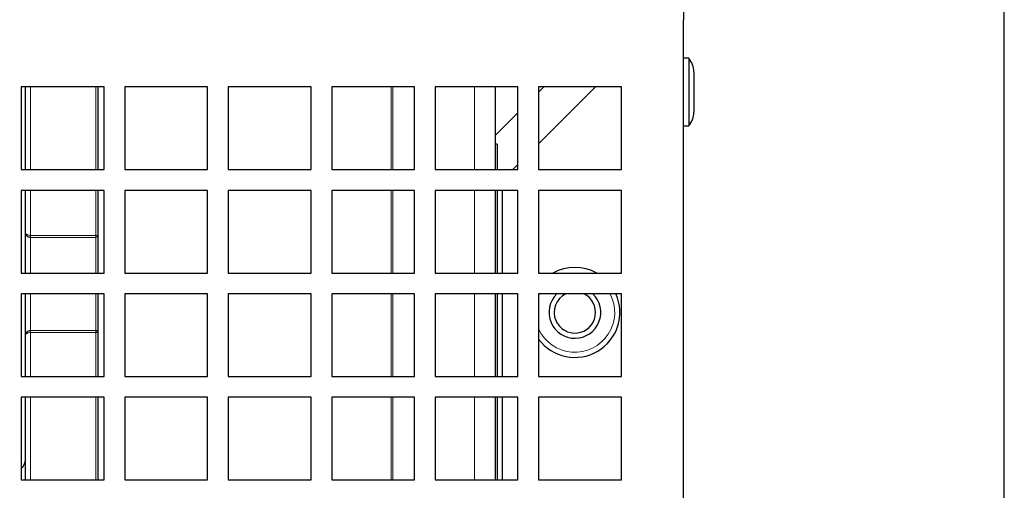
# Paper-space layout 'Blatt5' of a CAD drawing. Header units: millimetres. Extents: x 5 to 418, y 2 to 292.
# Tile 22 of 31: x 262 to 309, y 199 to 221. Entities that reach past the tile are written whole.
import ezdxf

# ---------------------------------------------------------------- set-up
doc = ezdxf.new("R2010")
doc.units = ezdxf.units.MM
doc.layers.add('SLD-0', color=7, linetype='Continuous')
doc.styles.add('SLDTEXTSTYLE1', font='TXT', dxfattribs={"width": 0.605})
doc.dimstyles.new('SLDDIMSTYLE6', dxfattribs={"dimtxt": 3.5, "dimasz": 3.302, "dimexe": 0, "dimexo": 0.0625, "dimgap": 0.875, "dimtad": 1, "dimlfac": 2, "dimrnd": 1e-09, "dimzin": 12, "dimdsep": 46, "dimtxsty": 'SLDTEXTSTYLE1', "dimsah": 1, "dimcen": 0.09, "dimadec": 0, "dimazin": 3, "dimtfac": 1, "dimtofl": 0, "dimtmove": 0, "dimatfit": 3, "dimfxl": 1, "dimfrac": 2, "dimtolj": 1, "dimtzin": 12, "dimarcsym": 0})

# ---------------------------------------------------------------- blocks, each defined once
blk = doc.blocks.new('_D_36')
at = {"layer": 'SLD-0', "color": 7}
for p, q in [((113.293, 153.905), (113.293, 269.669)), ((309.293, 153.905), (309.293, 269.669)), ((113.293, 268.669), (309.293, 268.669))]:
    blk.add_line(p, q, dxfattribs=at)
for points in [[(113.293, 268.669), (116.595, 268.161), (116.595, 269.177)], [(309.293, 268.669), (305.991, 269.177), (305.991, 268.161)]]:
    blk.add_solid(points, dxfattribs=at)
at = {"layer": 'SLD-0', "color": 7, "insert": (207.282, 273.18), "char_height": 3.5, "attachment_point": 1, "style": 'SLDTEXTSTYLE1'}
blk.add_mtext('392', dxfattribs=at)

psp = doc.layouts.new('Blatt5')

# ---------------------------------------------------------------- linework, layer by layer
at = {"color": 7, "linetype": 'Continuous', "lineweight": 25}
for p, q in [((293.7926, 221.8683), (293.7926, 221.3683)), ((293.7926, 185.6183), (293.7926, 221.3683)), ((294.0426, 219.5008), (293.7926, 219.5008)), ((294.0426, 219.5008), (294.0426, 216.2358)), ((294.2926, 218.8394), (294.2926, 216.8973)), ((261.7926, 218.1183), (261.7926, 214.1183)), ((265.7926, 218.1183), (261.7926, 218.1183)), ((261.9926, 218.0799), (261.9926, 218.1183)), ((261.9926, 214.1183), (261.9926, 218.0799)), ((265.4926, 218.1183), (265.4926, 214.1183)), ((265.7926, 214.1183), (265.7926, 218.1183)), ((266.7926, 218.1183), (266.7926, 214.1183)), ((270.7926, 218.1183), (266.7926, 218.1183)), ((270.7926, 214.1183), (270.7926, 218.1183)), ((271.7926, 218.1183), (271.7926, 214.1183)), ((275.7926, 218.1183), (271.7926, 218.1183)), ((275.7926, 214.1183), (275.7926, 218.1183)), ((276.7926, 218.1183), (276.7926, 214.1183)), ((280.7926, 218.1183), (276.7926, 218.1183)), ((280.7926, 214.1183), (280.7926, 218.1183)), ((281.7926, 218.1183), (281.7926, 214.1183)), ((285.7926, 218.1183), (281.7926, 218.1183)), ((284.6926, 218.1183), (284.6926, 214.1183)), ((285.7926, 214.1183), (285.7926, 218.1183)), ((286.7926, 218.1183), (286.7926, 214.1183)), ((290.7926, 218.1183), (286.7926, 218.1183)), ((287.0426, 218.1183), (286.7926, 217.8683)), ((286.7926, 215.3683), (289.5426, 218.1183)), ((290.7926, 214.1183), (290.7926, 218.1183)), ((285.7926, 216.8683), (284.6926, 215.7683)), ((293.7926, 216.2358), (294.0426, 216.2358)), ((284.7926, 215.3433), (284.6926, 215.3433)), ((284.7926, 215.3433), (284.7926, 214.1183)), ((261.7926, 214.1183), (265.7926, 214.1183)), ((266.7926, 214.1183), (270.7926, 214.1183)), ((271.7926, 214.1183), (275.7926, 214.1183)), ((276.7926, 214.1183), (280.7926, 214.1183)), ((281.7926, 214.1183), (285.7926, 214.1183)), ((285.5426, 214.1183), (285.7926, 214.3683)), ((286.7926, 214.1183), (290.7926, 214.1183)), ((261.7926, 213.1183), (261.7926, 209.1183)), ((265.7926, 213.1183), (261.7926, 213.1183)), ((261.9926, 211.0794), (261.9926, 213.1183)), ((265.4926, 213.1183), (265.4926, 210.9409)), ((265.7926, 209.1183), (265.7926, 213.1183)), ((266.7926, 213.1183), (266.7926, 209.1183)), ((270.7926, 213.1183), (266.7926, 213.1183)), ((270.7926, 209.1183), (270.7926, 213.1183)), ((271.7926, 213.1183), (271.7926, 209.1183)), ((275.7926, 213.1183), (271.7926, 213.1183)), ((275.7926, 209.1183), (275.7926, 213.1183)), ((276.7926, 213.1183), (276.7926, 209.1183)), ((280.7926, 213.1183), (276.7926, 213.1183)), ((280.7926, 209.1183), (280.7926, 213.1183)), ((281.7926, 213.1183), (281.7926, 209.1183)), ((285.7926, 213.1183), (281.7926, 213.1183)), ((284.6926, 213.1183), (284.6926, 209.1183)), ((284.7926, 213.1183), (284.7926, 209.1183)), ((285.0426, 209.1183), (285.0426, 213.1183)), ((285.7926, 209.1183), (285.7926, 213.1183)), ((286.7926, 213.1183), (286.7926, 209.1183)), ((290.7926, 213.1183), (286.7926, 213.1183)), ((290.7926, 209.1183), (290.7926, 213.1183)), ((261.9926, 209.1183), (261.9926, 211.0794)), ((265.4926, 210.9409), (265.4926, 209.1183)), ((261.7926, 209.1183), (265.7926, 209.1183)), ((266.7926, 209.1183), (270.7926, 209.1183)), ((271.7926, 209.1183), (275.7926, 209.1183)), ((276.7926, 209.1183), (280.7926, 209.1183)), ((281.7926, 209.1183), (285.7926, 209.1183)), ((286.7926, 209.1183), (290.7926, 209.1183)), ((261.7926, 208.1183), (261.7926, 204.1183)), ((265.7926, 208.1183), (261.7926, 208.1183)), ((261.9926, 206.1073), (261.9926, 208.1183)), ((265.4926, 208.1183), (265.4926, 206.2457)), ((265.7926, 204.1183), (265.7926, 208.1183)), ((266.7926, 208.1183), (266.7926, 204.1183)), ((270.7926, 208.1183), (266.7926, 208.1183)), ((270.7926, 204.1183), (270.7926, 208.1183)), ((271.7926, 208.1183), (271.7926, 204.1183)), ((275.7926, 208.1183), (271.7926, 208.1183)), ((275.7926, 204.1183), (275.7926, 208.1183)), ((276.7926, 208.1183), (276.7926, 204.1183)), ((280.7926, 208.1183), (276.7926, 208.1183)), ((280.7926, 204.1183), (280.7926, 208.1183)), ((281.7926, 208.1183), (281.7926, 204.1183)), ((285.7926, 208.1183), (281.7926, 208.1183)), ((284.6926, 208.1183), (284.6926, 204.1183)), ((284.7926, 208.1183), (284.7926, 204.1183)), ((285.0426, 204.1183), (285.0426, 208.1183)), ((285.7926, 204.1183), (285.7926, 208.1183)), ((286.7926, 208.1183), (286.7926, 204.1183)), ((290.7926, 208.1183), (286.7926, 208.1183)), ((290.7926, 204.1183), (290.7926, 208.1183)), ((261.9926, 204.1183), (261.9926, 206.1073)), ((265.4926, 206.2457), (265.4926, 204.1183)), ((261.7926, 204.1183), (265.7926, 204.1183)), ((266.7926, 204.1183), (270.7926, 204.1183)), ((271.7926, 204.1183), (275.7926, 204.1183)), ((276.7926, 204.1183), (280.7926, 204.1183)), ((281.7926, 204.1183), (285.7926, 204.1183)), ((286.7926, 204.1183), (290.7926, 204.1183)), ((261.7926, 203.1183), (261.7926, 199.1183)), ((265.7926, 203.1183), (261.7926, 203.1183)), ((261.9926, 199.1183), (261.9926, 203.1183)), ((265.4926, 203.1183), (265.4926, 199.1183)), ((265.7926, 199.1183), (265.7926, 203.1183)), ((266.7926, 203.1183), (266.7926, 199.1183)), ((270.7926, 203.1183), (266.7926, 203.1183)), ((270.7926, 199.1183), (270.7926, 203.1183)), ((271.7926, 203.1183), (271.7926, 199.1183)), ((275.7926, 203.1183), (271.7926, 203.1183)), ((275.7926, 199.1183), (275.7926, 203.1183)), ((276.7926, 203.1183), (276.7926, 199.1183)), ((280.7926, 203.1183), (276.7926, 203.1183)), ((280.7926, 199.1183), (280.7926, 203.1183)), ((281.7926, 203.1183), (281.7926, 199.1183)), ((285.7926, 203.1183), (281.7926, 203.1183)), ((284.6926, 203.1183), (284.6926, 199.1183)), ((284.7926, 203.1183), (284.7926, 201.3433)), ((285.0426, 199.1183), (285.0426, 203.1183)), ((285.7926, 199.1183), (285.7926, 203.1183)), ((286.7926, 203.1183), (286.7926, 199.1183)), ((290.7926, 203.1183), (286.7926, 203.1183)), ((290.7926, 199.1183), (290.7926, 203.1183)), ((284.7926, 201.3433), (284.7926, 199.1183)), ((261.7926, 199.1183), (265.7926, 199.1183)), ((266.7926, 199.1183), (270.7926, 199.1183)), ((271.7926, 199.1183), (275.7926, 199.1183)), ((276.7926, 199.1183), (280.7926, 199.1183)), ((281.7926, 199.1183), (285.7926, 199.1183)), ((286.7926, 199.1183), (290.7926, 199.1183))]:
    psp.add_line(p, q, dxfattribs=at)
at = {"color": 7, "linetype": 'Continuous', "lineweight": 18}
for p, q in [((262.2426, 218.1183), (262.2426, 214.1183)), ((265.3926, 214.1183), (265.3926, 218.1183)), ((279.6594, 214.1183), (279.6594, 218.1183)), ((279.7524, 218.1183), (279.7524, 214.1183)), ((283.6926, 214.1183), (283.6926, 218.1183)), ((262.2426, 213.1183), (262.2426, 210.9409)), ((265.3926, 210.9409), (265.3926, 213.1183)), ((279.6594, 209.1183), (279.6594, 213.1183)), ((279.7524, 213.1183), (279.7524, 209.1183)), ((283.6926, 209.1183), (283.6926, 213.1183)), ((262.2426, 210.9409), (262.2426, 210.841)), ((262.2426, 210.9409), (265.3926, 210.9409)), ((265.3926, 210.841), (262.2426, 210.841)), ((262.2426, 210.841), (262.2426, 209.1183)), ((265.3926, 210.9409), (265.3926, 210.841)), ((265.4926, 210.9409), (265.3926, 210.9409)), ((265.3926, 209.1183), (265.3926, 210.841)), ((262.2426, 208.1183), (262.2426, 206.3456)), ((265.3926, 206.3456), (265.3926, 208.1183)), ((279.6594, 204.1183), (279.6594, 208.1183)), ((279.7524, 208.1183), (279.7524, 204.1183)), ((283.6926, 204.1183), (283.6926, 208.1183)), ((286.8374, 208.1115), (286.7926, 208.0203)), ((262.2426, 206.2457), (262.2426, 206.3456)), ((262.2426, 206.3456), (265.3926, 206.3456)), ((262.2426, 206.2457), (262.2426, 204.1183)), ((265.3926, 206.2457), (262.2426, 206.2457)), ((265.3926, 206.2457), (265.3926, 206.3456)), ((265.3926, 204.1183), (265.3926, 206.2457)), ((265.3926, 206.2457), (265.4926, 206.2457)), ((262.2426, 203.1183), (262.2426, 199.1183)), ((265.3926, 199.1183), (265.3926, 203.1183)), ((279.6594, 201.3433), (279.6594, 203.1183)), ((279.7524, 203.1183), (279.7524, 201.3433)), ((283.6926, 199.1183), (283.6926, 203.1183)), ((279.6594, 199.1183), (279.6594, 201.3433)), ((279.7524, 201.3433), (279.7524, 199.1183))]:
    psp.add_line(p, q, dxfattribs=at)
at = {"color": 7, "linetype": 'Continuous', "lineweight": 18, "flags": 128}
psp.add_lwpolyline([(288.8518, 209.1183), (288.2629, 209.1229), (288.2334, 209.1183)], dxfattribs=at)
at = {"color": 7, "linetype": 'Continuous', "lineweight": 25}
for centre, radius, start, end in [((293.2926, 218.8394), 1, 0, 41.40962), ((293.2926, 216.8973), 1, 318.59038, 0), ((288.5426, 207.2183), 2.175, 60.87539, 119.12461), ((288.5426, 207.2183), 2.175, 216.42858, 24.44334), ((288.5426, 207.2183), 1.25, 133.94552, 203.16189), ((288.5426, 207.2183), 1.25, 203.16189, 46.05448), ((288.5426, 207.2183), 1, 115.84193, 203.16189), ((288.5426, 207.2183), 1, 203.16189, 64.15807), ((261.4926, 200.0933), 0.5, 306.8699, 0)]:
    psp.add_arc(centre, radius, start, end, dxfattribs=at)
at = {"color": 7, "linetype": 'Continuous', "lineweight": 18}
for centre, radius, start, end in [((265.3926, 210.941), 0.1, 269.97153, 359.9644), ((288.5426, 207.2183), 1.925, 204.61998, 27.87424), ((265.3926, 206.2456), 0.1, 0.03738, 90.02669)]:
    psp.add_arc(centre, radius, start, end, dxfattribs=at)
at = {"color": 7, "linetype": 'Continuous', "lineweight": 25}
for points, knots in [([(262.2426, 210.841), (262.2352, 210.8412), (262.2027, 210.8421), (262.1473, 210.8558), (262.0955, 210.8852), (262.0464, 210.9282), (262.0126, 210.9786), (261.9972, 211.0299), (261.9935, 211.0571), (261.9928, 211.069), (261.9926, 211.0745), (261.9926, 211.0774), (261.9926, 211.0788), (261.9926, 211.0794)], [0, 0, 0, 0, 0.0526655, 0.2331324, 0.4036636, 0.4927604, 0.7381001, 0.8846986, 0.9465566, 0.9749529, 0.9882306, 0.9946141, 1, 1, 1, 1]), ([(261.9926, 206.1073), (261.9926, 206.1079), (261.9926, 206.1092), (261.9926, 206.1121), (261.9928, 206.1176), (261.9935, 206.1295), (261.9972, 206.1567), (262.0126, 206.2081), (262.0464, 206.2585), (262.0955, 206.3014), (262.1473, 206.3308), (262.2027, 206.3445), (262.2352, 206.3454), (262.2426, 206.3456)], [0, 0, 0, 0, 0.00538595, 0.01176954, 0.02504731, 0.05344387, 0.11530245, 0.26190224, 0.5072312, 0.59632875, 0.76686145, 0.947334, 1, 1, 1, 1])]:
    psp.add_open_spline(points, degree=3, knots=knots, dxfattribs=at)
at = {"color": 7, "linetype": 'Continuous', "lineweight": 18}
for points, knots in [([(261.9926, 211.0794), (261.9926, 211.079), (261.9926, 211.0782), (261.9926, 211.0765), (261.9928, 211.0733), (261.9936, 211.0663), (261.9973, 211.0507), (262.0128, 211.0211), (262.0464, 210.9919), (262.0955, 210.9669), (262.1472, 210.9496), (262.2027, 210.9416), (262.2352, 210.9411), (262.2426, 210.9409)], [0, 0, 0, 0, 0.0053608, 0.0121273, 0.0257515, 0.0547798, 0.1172498, 0.261706, 0.5074947, 0.5967261, 0.7673228, 0.9474707, 1, 1, 1, 1]), ([(262.2426, 206.2457), (262.2352, 206.2456), (262.2027, 206.2451), (262.1472, 206.237), (262.0955, 206.2198), (262.0464, 206.1947), (262.0128, 206.1656), (261.9973, 206.136), (261.9936, 206.1203), (261.9928, 206.1134), (261.9926, 206.1101), (261.9926, 206.1084), (261.9926, 206.1076), (261.9926, 206.1073)], [0, 0, 0, 0, 0.0525298, 0.2326757, 0.4032727, 0.4925043, 0.7382935, 0.88275, 0.9452201, 0.9742485, 0.9878727, 0.9946392, 1, 1, 1, 1])]:
    psp.add_open_spline(points, degree=3, knots=knots, dxfattribs=at)

# ---------------------------------------------------------------- dimensions: what is measured, and where the dimension line sits
at = {"layer": 'SLD-0', "color": 7}
dim = psp.add_linear_dim(base=(309.2926, 268.6687), p1=(113.2926, 153.9048), p2=(309.2926, 153.9048), dimstyle='SLDDIMSTYLE6', dxfattribs=at)
dim.commit()
dim.dimension.update_dxf_attribs({"geometry": '_D_36', "text_midpoint": (211.2926, 268.6687), "dimtype": 160})

doc.saveas('drawing.dxf')
